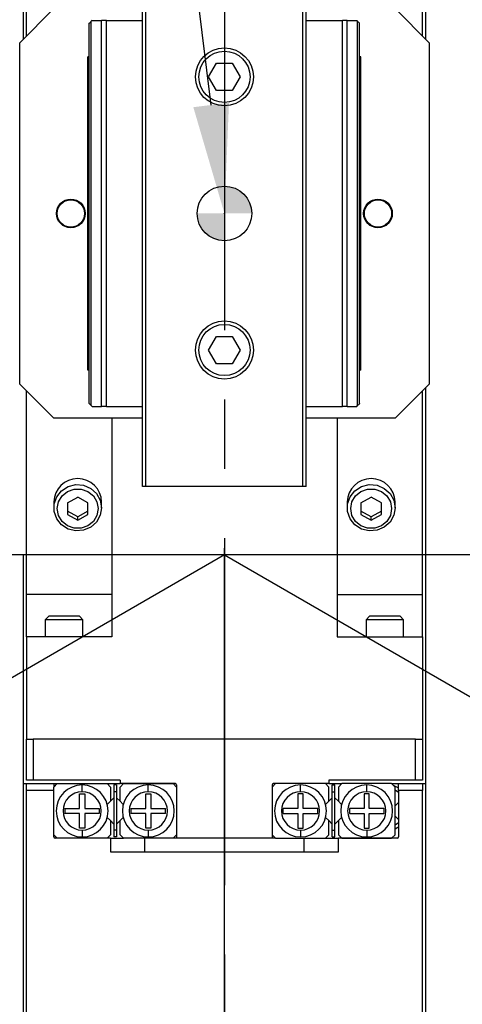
# Model space of a CAD drawing. Header units: millimetres. Extents: x 28 to 428, y 52 to 282.
# Tile 5 of 18: x 112 to 128, y 161 to 197. Entities that reach past the tile are written whole.
import ezdxf
from ezdxf import colors
from ezdxf.entities.mleader import LeaderData, LeaderLine
from ezdxf.math import Vec2, Vec3

# ---------------------------------------------------------------- set-up
doc = ezdxf.new("R2010")
doc.units = ezdxf.units.MM
doc.header["$PDSIZE"] = -1
doc.linetypes.add('CENTERX2', pattern=[20.32, 12.7, -2.54, 2.54, -2.54])
doc.layers.add('AM_5', color=3, linetype='Continuous', lineweight=25)
doc.layers.add('SLD-0', color=7, linetype='Continuous')
doc.styles.get("Standard").update_dxf_attribs({"font": 'HGPGothicM.ttf'})
doc.dimstyles.new('ISO-25$2', dxfattribs={"dimtxt": 2.5, "dimasz": 2.5, "dimexe": 1.25, "dimexo": 0.625, "dimtad": 1, "dimtxsty": 'STANDARD', "dimcen": 2.5, "dimadec": 0, "dimazin": 0, "dimtfac": 1, "dimtmove": 0, "dimatfit": 3, "dimfxl": 1, "dimarcsym": 0})

# ---------------------------------------------------------------- blocks, each defined once
blk = doc.blocks.new('SW_DOWELSYMBOL_2')
at = {"linetype": 'Continuous', "lineweight": 18}
h = blk.add_hatch(color=0, dxfattribs=at)
edge = h.paths.add_edge_path(flags=0)
edge.add_arc((0, 0), 1, 0, 90)
edge.add_line((0, 1), (0, 0))
edge.add_line((0, 0), (1, 0))
h = blk.add_hatch(color=0, dxfattribs=at)
edge = h.paths.add_edge_path(flags=0)
edge.add_arc((0, 0), 1, 180, 270)
edge.add_line((0, -1), (0, 0))
edge.add_line((0, 0), (-1, 0))
at = {"layer": 'SLD-0', "color": 0}
blk.add_circle((0, 0), 1, dxfattribs=at)
blk = doc.blocks.new('*D79')
at = {"layer": 'AM_5', "color": 0, "lineweight": -2, "transparency": 16777216}
blk.add_line((119.784, 219.528), (119.784, 232.795), dxfattribs=at)
for start, end in [(35.0042, 86.321), (333.679, 26.9702)]:
    blk.add_arc((119.784, 177.278), 54.517, start, end, dxfattribs=at)
at = {"layer": 'AM_5', "color": 0, "transparency": 16777216}
for points in [[(123.263, 231.1), (123.301, 232.266), (119.784, 231.795)], [(169.163, 152.83), (168.135, 153.38), (166.997, 150.019)]]:
    blk.add_solid(points, dxfattribs=at)
at = {"layer": 'Defpoints', "color": 0, "transparency": 16777216}
for p in [(119.784, 218.528), (173.473, 186.745), (119.784, 177.278), (172.74, 146.704), (119.784, 136.028)]:
    blk.add_point(p, dxfattribs=at)
at = {"layer": 'AM_5', "color": 0, "transparency": 16777216, "insert": (166.562, 205.277), "char_height": 3.5, "attachment_point": 5}
blk.add_mtext('120°', dxfattribs=at)
blk = doc.blocks.new('*D80')
at = {"layer": 'AM_5', "color": 0, "lineweight": -2, "transparency": 16777216}
for start, end in [(213.6873, 265.935), (278.2727, 326.3127)]:
    blk.add_arc((119.784, 177.278), 54.395, start, end, dxfattribs=at)
at = {"layer": 'AM_5', "color": 0, "transparency": 16777216}
for points in [[(74.028, 146.8), (75.019, 147.415), (72.677, 150.081)], [(164.549, 147.415), (165.54, 146.8), (166.891, 150.081)]]:
    blk.add_solid(points, dxfattribs=at)
at = {"layer": 'Defpoints', "color": 0, "transparency": 16777216}
for p in [(119.784, 177.278), (119.784, 177.278), (66.828, 146.704), (172.74, 146.704), (101.18, 126.164)]:
    blk.add_point(p, dxfattribs=at)
at = {"layer": 'AM_5', "color": 0, "transparency": 16777216, "insert": (121.769, 122.919), "char_height": 3.5, "attachment_point": 5}
blk.add_mtext('120°', dxfattribs=at)

msp = doc.modelspace()

# ---------------------------------------------------------------- linework, layer by layer
at = {"color": 7, "linetype": 'Continuous'}
for p, q in [((112.40898, 209.27791), (112.40898, 196.15291)), ((127.15898, 196.15291), (127.15898, 209.27791)), ((112.53398, 196.27791), (112.53398, 200.4365)), ((127.03398, 196.27791), (127.03398, 200.4365)), ((116.78398, 179.77791), (116.78398, 199.77791)), ((116.90898, 179.77791), (116.90898, 199.77791)), ((122.65898, 179.77791), (122.65898, 199.77791)), ((122.78398, 179.77791), (122.78398, 199.77791)), ((113.53398, 197.27791), (112.28398, 196.02791)), ((127.28398, 196.02791), (126.03398, 197.27791)), ((114.93398, 196.84041), (114.9072, 196.81364)), ((114.93398, 196.84041), (115.28576, 196.84041)), ((115.28576, 182.71541), (115.28576, 196.84041)), ((115.46253, 196.84041), (115.28576, 196.84041)), ((115.46253, 182.71541), (115.46253, 196.84041)), ((115.46253, 196.84041), (116.78398, 196.84041)), ((122.78398, 196.84041), (124.10543, 196.84041)), ((124.10543, 182.71541), (124.10543, 196.84041)), ((124.2822, 196.84041), (124.10543, 196.84041)), ((124.2822, 182.71541), (124.2822, 196.84041)), ((124.2822, 196.84041), (124.63398, 196.84041)), ((124.66076, 196.81364), (124.63398, 196.84041)), ((114.83398, 182.81541), (114.83398, 196.74041)), ((114.9072, 182.74219), (114.9072, 196.81364)), ((124.66076, 182.74219), (124.66076, 196.81364)), ((124.73398, 182.81541), (124.73398, 196.74041)), ((112.28398, 183.52791), (112.28398, 196.02791)), ((127.28398, 196.02791), (127.28398, 183.52791)), ((114.78398, 184.04041), (114.78398, 195.51541)), ((114.83398, 195.51541), (114.78398, 195.51541)), ((124.78398, 195.51541), (124.73398, 195.51541)), ((124.78398, 184.04041), (124.78398, 195.51541)), ((119.20663, 194.77791), (119.4953, 195.27791)), ((119.4953, 195.27791), (120.07265, 195.27791)), ((120.07265, 195.27791), (120.36133, 194.77791)), ((119.4953, 194.27791), (119.20663, 194.77791)), ((120.36133, 194.77791), (120.07265, 194.27791)), ((120.07265, 194.27791), (119.4953, 194.27791)), ((119.20663, 184.77791), (119.4953, 185.27791)), ((119.4953, 185.27791), (120.07265, 185.27791)), ((120.07265, 185.27791), (120.36133, 184.77791)), ((119.4953, 184.27791), (119.20663, 184.77791)), ((120.36133, 184.77791), (120.07265, 184.27791)), ((120.07265, 184.27791), (119.4953, 184.27791)), ((114.83398, 184.04041), (114.78398, 184.04041)), ((124.78398, 184.04041), (124.73398, 184.04041)), ((112.28398, 183.52791), (113.53398, 182.27791)), ((126.03398, 182.27791), (127.28398, 183.52791)), ((112.53398, 175.83108), (112.53398, 183.27791)), ((127.03398, 175.83108), (127.03398, 183.27791)), ((127.15898, 168.90291), (127.15898, 183.40291)), ((114.9072, 182.74219), (114.93398, 182.71541)), ((114.93398, 182.71541), (115.28576, 182.71541)), ((115.46253, 182.71541), (115.28576, 182.71541)), ((115.46253, 182.71541), (116.78398, 182.71541)), ((122.78398, 182.71541), (124.10543, 182.71541)), ((124.2822, 182.71541), (124.10543, 182.71541)), ((124.2822, 182.71541), (124.63398, 182.71541)), ((124.63398, 182.71541), (124.66076, 182.74219)), ((116.78398, 182.27791), (113.53398, 182.27791)), ((115.65898, 182.27791), (115.65898, 174.27791)), ((126.03398, 182.27791), (122.78398, 182.27791)), ((123.90898, 182.27791), (123.90898, 174.27791)), ((116.90898, 179.77791), (116.78398, 179.77791)), ((122.65898, 179.77791), (116.90898, 179.77791)), ((122.78398, 179.77791), (122.65898, 179.77791)), ((113.53398, 179.21464), (113.53398, 179.00242)), ((114.03398, 179.18214), (114.40898, 179.39218)), ((114.03398, 179.18214), (114.03398, 178.76206)), ((114.78398, 179.18214), (114.40898, 179.39218)), ((114.78398, 178.76206), (114.78398, 179.18214)), ((115.28398, 179.00242), (115.28398, 179.21464)), ((124.28398, 179.21464), (124.28398, 179.00242)), ((124.78398, 179.18214), (125.15898, 179.39218)), ((124.78398, 179.18214), (124.78398, 178.76206)), ((125.53398, 179.18214), (125.15898, 179.39218)), ((125.53398, 178.76206), (125.53398, 179.18214)), ((126.03398, 179.00242), (126.03398, 179.21464)), ((114.40898, 178.67328), (114.03398, 178.88333)), ((114.78398, 178.88333), (114.40898, 178.67328)), ((125.15898, 178.67328), (124.78398, 178.88333)), ((125.53398, 178.88333), (125.15898, 178.67328)), ((114.03398, 178.76206), (114.40898, 178.55202)), ((114.40898, 178.55202), (114.78398, 178.76206)), ((114.40898, 178.55202), (114.40898, 178.67328)), ((124.78398, 178.76206), (125.15898, 178.55202)), ((125.15898, 178.55202), (125.53398, 178.76206)), ((125.15898, 178.55202), (125.15898, 178.67328)), ((112.53398, 177.27791), (112.28398, 177.27791)), ((112.40898, 177.27791), (112.40898, 168.90291)), ((115.65898, 175.83108), (112.53398, 175.83108)), ((112.53398, 174.27791), (112.53398, 175.83108)), ((123.90898, 175.83108), (127.03398, 175.83108)), ((127.03398, 174.27791), (127.03398, 175.83108)), ((113.34648, 175.02791), (113.22148, 174.90291)), ((113.22148, 174.90291), (113.22148, 174.27791)), ((114.59648, 174.90291), (113.22148, 174.90291)), ((114.47148, 175.02791), (113.34648, 175.02791)), ((114.59648, 174.90291), (114.47148, 175.02791)), ((114.59648, 174.27791), (114.59648, 174.90291)), ((125.09648, 175.02791), (124.97148, 174.90291)), ((124.97148, 174.90291), (124.97148, 174.27791)), ((126.34648, 174.90291), (124.97148, 174.90291)), ((126.22148, 175.02791), (125.09648, 175.02791)), ((126.34648, 174.90291), (126.22148, 175.02791)), ((126.34648, 174.27791), (126.34648, 174.90291)), ((115.65898, 174.27791), (112.53398, 174.27791)), ((112.53398, 174.27791), (112.53398, 170.52791)), ((123.90898, 174.27791), (127.03398, 174.27791)), ((127.03398, 174.27791), (127.03398, 170.52791)), ((112.53398, 169.02791), (112.53398, 170.52791)), ((112.53398, 170.52791), (112.78398, 170.52791)), ((112.78398, 170.52791), (112.78398, 169.02791)), ((126.78398, 170.52791), (112.78398, 170.52791)), ((126.78398, 169.02791), (126.78398, 170.52791)), ((126.78398, 170.52791), (127.03398, 170.52791)), ((127.03398, 170.52791), (127.03398, 169.02791)), ((112.40898, 168.90291), (112.40898, 153.27791)), ((112.40898, 168.90291), (112.53398, 168.90291)), ((112.78398, 169.02791), (112.53398, 169.02791)), ((112.53398, 168.90291), (113.53398, 168.90291)), ((112.53398, 168.65291), (112.53398, 168.90291)), ((115.95898, 169.02791), (112.78398, 169.02791)), ((113.53398, 168.77791), (113.65898, 168.90291)), ((113.53398, 168.90291), (113.53398, 168.77791)), ((113.53398, 168.90291), (113.65898, 168.90291)), ((113.53398, 167.02791), (113.53398, 168.77791)), ((113.65898, 168.90291), (115.48398, 168.90291)), ((114.57148, 168.60291), (114.57148, 168.85291)), ((115.48398, 168.90291), (115.60898, 168.77791)), ((115.48398, 168.90291), (115.95898, 168.90291)), ((115.60898, 168.77791), (115.60898, 168.25824)), ((115.83398, 168.85291), (115.73398, 168.85291)), ((115.73398, 168.85291), (115.73398, 168.60291)), ((115.83398, 168.85291), (115.83398, 168.60291)), ((115.95898, 169.02791), (115.95898, 168.90291)), ((115.95898, 168.77791), (116.08398, 168.90291)), ((117.98398, 168.90291), (115.95898, 168.90291)), ((115.95898, 168.25824), (115.95898, 168.77791)), ((116.08398, 168.90291), (117.90898, 168.90291)), ((116.99648, 168.60291), (116.99648, 168.85291)), ((117.90898, 168.90291), (118.03398, 168.77791)), ((118.03398, 168.85291), (118.03398, 166.90291)), ((118.03398, 168.77791), (118.03398, 167.02791)), ((121.65898, 168.90291), (121.53398, 168.77791)), ((121.53398, 168.85291), (121.53398, 166.90291)), ((121.53398, 168.77791), (121.53398, 167.02791)), ((123.60898, 168.90291), (121.58398, 168.90291)), ((123.48398, 168.90291), (121.65898, 168.90291)), ((122.57148, 168.60291), (122.57148, 168.85291)), ((123.60898, 168.77791), (123.48398, 168.90291)), ((126.78398, 169.02791), (123.60898, 169.02791)), ((123.60898, 169.02791), (123.60898, 168.90291)), ((123.60898, 168.90291), (124.08398, 168.90291)), ((123.60898, 168.25824), (123.60898, 168.77791)), ((123.73398, 168.60291), (123.73398, 168.85291)), ((123.73398, 168.85291), (123.83398, 168.85291)), ((123.83398, 168.60291), (123.83398, 168.85291)), ((124.08398, 168.90291), (123.95898, 168.77791)), ((123.95898, 168.77791), (123.95898, 168.25824)), ((125.90898, 168.90291), (124.08398, 168.90291)), ((124.99648, 168.60291), (124.99648, 168.85291)), ((126.03398, 168.77791), (125.90898, 168.90291)), ((125.90898, 168.90291), (126.15898, 168.90291)), ((126.03398, 167.02791), (126.03398, 168.77791)), ((126.15898, 168.65291), (126.15898, 168.90291)), ((126.15898, 168.90291), (127.03398, 168.90291)), ((127.03398, 169.02791), (126.78398, 169.02791)), ((127.03398, 168.90291), (127.03398, 168.65291)), ((127.03398, 168.90291), (127.15898, 168.90291)), ((127.15898, 153.27791), (127.15898, 168.90291)), ((113.53398, 168.65291), (112.53398, 168.65291)), ((112.53398, 158.40291), (112.53398, 168.65291)), ((113.53398, 166.95291), (113.53398, 168.65291)), ((114.47648, 168.53291), (114.66648, 168.53291)), ((114.47648, 167.99791), (114.47648, 168.53291)), ((114.66648, 168.53291), (114.66648, 167.99791)), ((115.60898, 168.25824), (115.73398, 168.38324)), ((115.83398, 168.60291), (115.73398, 168.60291)), ((115.73398, 168.60291), (115.73398, 167.20291)), ((115.83398, 168.60291), (115.83398, 167.20291)), ((115.83398, 168.38324), (115.95898, 168.25824)), ((116.90148, 167.99791), (116.90148, 168.53291)), ((116.90148, 168.53291), (117.09148, 168.53291)), ((117.09148, 168.53291), (117.09148, 167.99791)), ((122.66648, 168.53291), (122.47648, 168.53291)), ((122.47648, 168.53291), (122.47648, 167.99791)), ((122.66648, 167.99791), (122.66648, 168.53291)), ((123.73398, 168.38324), (123.60898, 168.25824)), ((123.73398, 167.20291), (123.73398, 168.60291)), ((123.73398, 168.60291), (123.83398, 168.60291)), ((123.83398, 167.20291), (123.83398, 168.60291)), ((123.95898, 168.25824), (123.83398, 168.38324)), ((125.09148, 168.53291), (124.90148, 168.53291)), ((124.90148, 168.53291), (124.90148, 167.99791)), ((125.09148, 167.99791), (125.09148, 168.53291)), ((126.03398, 168.67743), (126.15898, 168.58693)), ((126.15898, 168.65291), (126.15898, 166.95291)), ((127.03398, 168.65291), (126.15898, 168.65291)), ((127.03398, 158.40291), (127.03398, 168.65291)), ((113.94148, 167.99791), (113.94148, 167.80791)), ((113.94148, 167.99791), (114.47648, 167.99791)), ((114.66648, 167.99791), (115.20148, 167.99791)), ((115.20148, 167.99791), (115.20148, 167.80791)), ((115.49128, 168.14054), (115.60898, 168.25824)), ((115.95898, 168.25824), (116.07668, 168.14054)), ((116.36648, 167.99791), (116.90148, 167.99791)), ((116.36648, 167.80791), (116.36648, 167.99791)), ((117.09148, 167.99791), (117.62648, 167.99791)), ((117.62648, 167.80791), (117.62648, 167.99791)), ((122.47648, 167.99791), (121.94148, 167.99791)), ((121.94148, 167.80791), (121.94148, 167.99791)), ((123.20148, 167.99791), (122.66648, 167.99791)), ((123.20148, 167.80791), (123.20148, 167.99791)), ((123.60898, 168.25824), (123.49128, 168.14054)), ((124.07668, 168.14054), (123.95898, 168.25824)), ((124.90148, 167.99791), (124.36648, 167.99791)), ((124.36648, 167.99791), (124.36648, 167.80791)), ((125.62648, 167.99791), (125.09148, 167.99791)), ((125.62648, 167.99791), (125.62648, 167.80791)), ((126.15898, 168.21541), (126.03398, 168.09041)), ((114.47648, 167.80791), (113.94148, 167.80791)), ((114.47648, 167.27291), (114.47648, 167.80791)), ((114.66648, 167.80791), (114.66648, 167.27291)), ((115.20148, 167.80791), (114.66648, 167.80791)), ((115.60898, 167.54758), (115.49128, 167.66528)), ((116.07668, 167.66528), (115.95898, 167.54758)), ((116.90148, 167.80791), (116.36648, 167.80791)), ((116.90148, 167.27291), (116.90148, 167.80791)), ((117.62648, 167.80791), (117.09148, 167.80791)), ((117.09148, 167.80791), (117.09148, 167.27291)), ((121.94148, 167.80791), (122.47648, 167.80791)), ((122.47648, 167.80791), (122.47648, 167.27291)), ((122.66648, 167.27291), (122.66648, 167.80791)), ((122.66648, 167.80791), (123.20148, 167.80791)), ((123.49128, 167.66528), (123.60898, 167.54758)), ((123.95898, 167.54758), (124.07668, 167.66528)), ((124.36648, 167.80791), (124.90148, 167.80791)), ((124.90148, 167.80791), (124.90148, 167.27291)), ((125.09148, 167.80791), (125.62648, 167.80791)), ((125.09148, 167.27291), (125.09148, 167.80791)), ((126.03398, 167.71541), (126.15898, 167.59041)), ((114.66648, 167.27291), (114.47648, 167.27291)), ((115.73398, 167.42258), (115.60898, 167.54758)), ((115.60898, 167.54758), (115.60898, 167.02791)), ((115.95898, 167.54758), (115.83398, 167.42258)), ((115.95898, 167.02791), (115.95898, 167.54758)), ((117.09148, 167.27291), (116.90148, 167.27291)), ((122.47648, 167.27291), (122.66648, 167.27291)), ((123.60898, 167.54758), (123.73398, 167.42258)), ((123.60898, 167.02791), (123.60898, 167.54758)), ((123.83398, 167.42258), (123.95898, 167.54758)), ((123.95898, 167.54758), (123.95898, 167.02791)), ((124.90148, 167.27291), (125.09148, 167.27291)), ((126.15898, 167.4689), (126.03398, 167.37839)), ((113.65898, 166.90291), (113.53398, 167.02791)), ((114.57148, 167.20291), (114.57148, 166.95291)), ((115.60898, 167.02791), (115.48398, 166.90291)), ((115.83398, 167.20291), (115.73398, 167.20291)), ((115.73398, 167.20291), (115.73398, 166.95291)), ((115.83398, 166.95291), (115.73398, 166.95291)), ((115.83398, 167.20291), (115.83398, 166.95291)), ((116.08398, 166.90291), (115.95898, 167.02791)), ((116.99648, 167.20291), (116.99648, 166.95291)), ((118.03398, 167.02791), (117.90898, 166.90291)), ((121.53398, 167.02791), (121.65898, 166.90291)), ((122.57148, 167.20291), (122.57148, 166.95291)), ((123.48398, 166.90291), (123.60898, 167.02791)), ((123.73398, 167.20291), (123.83398, 167.20291)), ((123.73398, 166.95291), (123.73398, 167.20291)), ((123.73398, 166.95291), (123.83398, 166.95291)), ((123.83398, 166.95291), (123.83398, 167.20291)), ((123.95898, 167.02791), (124.08398, 166.90291)), ((124.99648, 167.20291), (124.99648, 166.95291)), ((125.90898, 166.90291), (126.03398, 167.02791)), ((115.60898, 166.90291), (113.58398, 166.90291)), ((115.48398, 166.90291), (113.65898, 166.90291)), ((115.60898, 166.90291), (115.60898, 166.40291)), ((115.60898, 166.90291), (116.08398, 166.90291)), ((117.90898, 166.90291), (116.08398, 166.90291)), ((116.85898, 166.90291), (116.85898, 166.40291)), ((118.03398, 166.90291), (117.90898, 166.90291)), ((121.53398, 166.90291), (118.03398, 166.90291)), ((121.65898, 166.90291), (121.53398, 166.90291)), ((121.65898, 166.90291), (123.48398, 166.90291)), ((122.70898, 166.40291), (122.70898, 166.90291)), ((123.48398, 166.90291), (123.95898, 166.90291)), ((123.95898, 166.40291), (123.95898, 166.90291)), ((126.10898, 166.90291), (123.95898, 166.90291)), ((124.08398, 166.90291), (125.90898, 166.90291)), ((115.60898, 166.40291), (123.95898, 166.40291))]:
    msp.add_line(p, q, dxfattribs=at)
at = {"color": 7, "linetype": 'Continuous', "flags": 128}
for points in [[(115.28398, 179.00242), (115.23657, 178.72679), (115.09948, 178.48103), (114.88756, 178.29177), (114.62378, 178.17952), (114.33672, 178.15644), (114.0575, 178.22504), (113.81636, 178.37788), (113.63944, 178.5984), (113.54591, 178.8627), (113.54591, 179.14214), (113.63944, 179.40644), (113.81636, 179.62695), (114.0575, 179.77979), (114.33672, 179.84839), (114.62378, 179.82532), (114.88756, 179.71307), (115.09948, 179.52381), (115.23657, 179.27805), (115.28398, 179.00242)], [(115.15898, 178.9721), (115.11375, 178.72324), (114.98351, 178.5044), (114.78398, 178.34197), (114.53921, 178.25555), (114.27874, 178.25555), (114.03398, 178.34197), (113.83445, 178.5044), (113.70421, 178.72324), (113.65898, 178.9721), (113.70421, 179.22096), (113.83445, 179.4398), (114.03398, 179.60223), (114.27874, 179.68865), (114.53921, 179.68865), (114.78398, 179.60223), (114.98351, 179.4398), (115.11375, 179.22096), (115.15898, 178.9721)], [(126.03398, 179.00242), (125.98657, 178.72679), (125.84948, 178.48103), (125.63756, 178.29177), (125.37378, 178.17952), (125.08672, 178.15644), (124.8075, 178.22504), (124.56636, 178.37788), (124.38944, 178.5984), (124.29591, 178.8627), (124.29591, 179.14214), (124.38944, 179.40644), (124.56636, 179.62695), (124.8075, 179.77979), (125.08672, 179.84839), (125.37378, 179.82532), (125.63756, 179.71307), (125.84948, 179.52381), (125.98657, 179.27805), (126.03398, 179.00242)], [(125.90898, 178.9721), (125.86375, 178.72324), (125.73351, 178.5044), (125.53398, 178.34197), (125.28921, 178.25555), (125.02874, 178.25555), (124.78398, 178.34197), (124.58445, 178.5044), (124.45421, 178.72324), (124.40898, 178.9721), (124.45421, 179.22096), (124.58445, 179.4398), (124.78398, 179.60223), (125.02874, 179.68865), (125.28921, 179.68865), (125.53398, 179.60223), (125.73351, 179.4398), (125.86375, 179.22096), (125.90898, 178.9721)], [(113.53398, 168.81848), (113.5575, 168.82922), (113.60417, 168.84811)], [(125.96378, 168.84811), (126.13756, 168.76043), (126.15898, 168.74598)], [(126.15898, 167.30984), (126.13756, 167.29539), (126.03398, 167.23734)]]:
    msp.add_lwpolyline(points, dxfattribs=at)
at = {"color": 7, "linetype": 'Continuous'}
for centre, radius in [((119.78398, 194.77791), 1.0625), ((119.78398, 194.77791), 0.9375), ((114.15898, 189.77791), 0.525), ((114.15898, 189.77791), 0.5), ((125.40898, 189.77791), 0.525), ((125.40898, 189.77791), 0.5), ((119.78398, 184.77791), 1.0625), ((119.78398, 184.77791), 0.9375)]:
    msp.add_circle(centre, radius, dxfattribs=at)
for centre, radius, start, end in [((114.40898, 179.19669), 0.87518, 1.175125, 178.824875), ((125.15898, 179.19669), 0.87518, 1.175125, 178.824875), ((114.57148, 167.90291), 0.95, 90, 270), ((114.57148, 167.90291), 0.95, 270, 90), ((116.99648, 167.90291), 0.95, 90, 270), ((116.99648, 167.90291), 0.95, 270, 90), ((117.98398, 168.85291), 0.05, 0, 90), ((121.58398, 168.85291), 0.05, 90, 180), ((122.57148, 167.90291), 0.95, 90, 270), ((122.57148, 167.90291), 0.95, 270, 90), ((124.99648, 167.90291), 0.95, 90, 270), ((124.99648, 167.90291), 0.95, 270, 90), ((114.57148, 167.90291), 0.7, 90, 270), ((114.57148, 167.90291), 0.7, 270, 90), ((116.99648, 167.90291), 0.7, 90, 270), ((116.99648, 167.90291), 0.7, 270, 90), ((122.57148, 167.90291), 0.7, 90, 270), ((122.57148, 167.90291), 0.7, 270, 90), ((124.99648, 167.90291), 0.7, 90, 270), ((124.99648, 167.90291), 0.7, 270, 90), ((113.58398, 166.95291), 0.05, 180, 270), ((126.10898, 166.95291), 0.05, 270, 0)]:
    msp.add_arc(centre, radius, start, end, dxfattribs=at)
for points, knots in [([(114.83398, 196.74041), (114.83492, 196.74135), (114.83684, 196.74328), (114.85225, 196.75868), (114.87561, 196.78205), (114.8965, 196.80294), (114.9072, 196.81364)], [0, 0, 0, 0, 0.22947088, 0.47189669, 0.72942932, 1, 1, 1, 1]), ([(124.66076, 196.81364), (124.67146, 196.80294), (124.69234, 196.78205), (124.71571, 196.75868), (124.73112, 196.74328), (124.73304, 196.74135), (124.73398, 196.74041)], [0, 0, 0, 0, 0.27057068, 0.52810331, 0.77052912, 1, 1, 1, 1]), ([(114.9072, 182.74219), (114.8965, 182.75289), (114.87561, 182.77378), (114.85224, 182.79715), (114.83684, 182.81255), (114.83492, 182.81448), (114.83398, 182.81541)], [0, 0, 0, 0, 0.27057068, 0.52810331, 0.77052912, 1, 1, 1, 1]), ([(124.73398, 182.81541), (124.73304, 182.81448), (124.73112, 182.81255), (124.71571, 182.79715), (124.69234, 182.77378), (124.67146, 182.75289), (124.66076, 182.74219)], [0, 0, 0, 0, 0.22947088, 0.47189669, 0.72942932, 1, 1, 1, 1])]:
    msp.add_open_spline(points, degree=3, knots=knots, dxfattribs=at)
at = {"layer": 'SLD-0', "linetype": 'CENTERX2'}
for p, q in [((119.78398, 218.52791), (119.78398, 136.02791)), ((161.03398, 177.27791), (78.53398, 177.27791))]:
    msp.add_line(p, q, dxfattribs=at)
at = {"layer": 'SLD-0'}
for p, q in [((119.78398, 136.27791), (119.78398, 177.52791)), ((119.78398, 177.27791), (66.82792, 146.70372)), ((160.78398, 177.27791), (119.53398, 177.27791)), ((119.78398, 177.27791), (172.74004, 146.70371))]:
    msp.add_line(p, q, dxfattribs=at)
msp.add_circle((119.78398, 189.77791), 1, dxfattribs=at)
msp.add_point((119.78398, 189.77791), dxfattribs=at)

# ---------------------------------------------------------------- block references
msp.add_blockref('SW_DOWELSYMBOL_2', (119.78398, 189.77791), dxfattribs=at)

# ---------------------------------------------------------------- dimensions: what is measured, and where the dimension line sits
at = {"layer": 'AM_5'}
for base, line1, picture, middle in [((173.47273, 186.74469), ((119.78398, 218.52791), (119.78398, 136.02791)), '*D79', (166.56177, 205.27686)), ((101.17987, 126.16354), ((119.78398, 177.27791), (66.82792, 146.70372)), '*D80', (121.76928, 122.91937))]:
    dim = msp.add_angular_dim_2l(base=base, line1=line1, line2=((119.78398, 177.27791), (172.74004, 146.70371)), dimstyle='ISO-25$2', override={"dimtxt": 3.5, "dimasz": 3.5, "dimexe": 1, "dimexo": 1, "dimgap": 1.524, "dimtih": 1, "dimtoh": 1, "dimdec": 3, "dimzin": 0, "dimtdec": 3, "dimtzin": 0}, dxfattribs=at)
    dim.commit()
    dim.dimension.update_dxf_attribs({"geometry": picture, "text_midpoint": middle, "dimtype": 162})

# ---------------------------------------------------------------- leaders
ml = msp.add_multileader_mtext('Standard')
ml.set_content('{\\Fisocp,extfont|c128;U軸(0,50)^Jピン座標}', color=256, style='STANDARD')
ml.set_leader_properties()
ml.build(insert=Vec2(0, 0))
ml.multileader.update_dxf_attribs({"text_right_attachment_type": 6, "dogleg_length": 0.36})
ctx = ml.context
ctx.base_point, ctx.plane_origin = Vec3(90.29373, 236.10178), Vec3(121.74336, 227.83907)
ctx.right_attachment, ctx.text_align_type = 6, 1
notes = []
notes.append((ctx, [(1, (1, 1, 0), (114.45215, 233.30178), (-1, 0), 0.36, [(0, [(119.78398, 189.77791)], 0, [])])]))
ctx.mtext.insert, ctx.mtext.alignment, ctx.mtext.flow_direction = Vec3(102.19294, 238.10178), 2, 5
for ctx, leaders in notes:
    for number, flags, end, landing, length, lines in leaders:
        leader = LeaderData()
        leader.index, (leader.has_last_leader_line, leader.has_dogleg_vector, leader.attachment_direction) = number, flags
        leader.last_leader_point, leader.dogleg_vector, leader.dogleg_length = Vec3(end), Vec3(landing), length
        for number, points, colour, breaks in lines:
            line = LeaderLine()
            line.index, line.vertices, line.color, line.breaks = number, Vec3.list(points), colors.encode_raw_color(colour), breaks
            leader.lines.append(line)
        ctx.leaders.append(leader)

doc.saveas('drawing.dxf')
